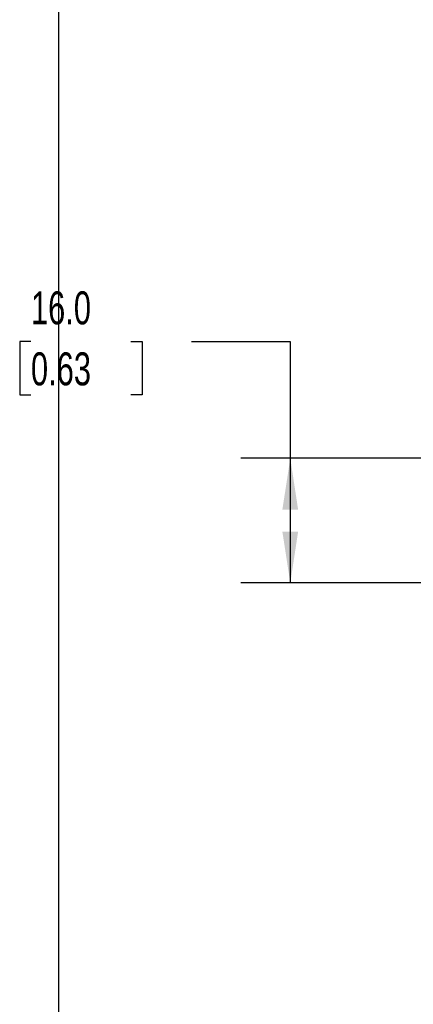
# Model space of a CAD drawing. Header units: millimetres. Extents: x 8 to 546, y 13 to 419.
# Tile 2 of 13: x 8 to 58, y 103 to 230. Entities that reach past the tile are written whole.
import ezdxf

# ---------------------------------------------------------------- set-up
doc = ezdxf.new("R2010")
doc.units = ezdxf.units.MM
doc.header["$LTSCALE"] = 2
doc.linetypes.add('SLD-Solid', pattern=[0])
doc.layers.add('DIMENSIONS', color=140, linetype='SLD-Solid', lineweight=25)
doc.layers.add('TEXT', color=140, linetype='SLD-Solid', lineweight=25)
doc.styles.add('SLDTEXTSTYLE0', font='TXT', dxfattribs={"width": 0.7})
doc.dimstyles.new('SLDDIMSTYLE0', dxfattribs={"dimtxt": 4.316016, "dimasz": 6.604, "dimexe": 0, "dimexo": 0.0625, "dimgap": 1.079004, "dimtad": 0, "dimtih": 1, "dimtoh": 1, "dimrnd": 1e-09, "dimzin": 4, "dimdsep": 46, "dimtxsty": 'SLDTEXTSTYLE0', "dimsah": 1, "dimcen": 0.09, "dimadec": 0, "dimazin": 1, "dimtfac": 1, "dimtofl": 0, "dimtmove": 0, "dimatfit": 3, "dimfxl": 0, "dimfrac": 2, "dimtolj": 1, "dimtzin": 12, "dimarcsym": 0})

# ---------------------------------------------------------------- blocks, each defined once
blk = doc.blocks.new('_D_1')
at = {"layer": 'DIMENSIONS'}
for p, q in [((9.17, 188.49), (7.72, 188.49)), ((7.72, 188.49), (7.72, 181.63)), ((22, 188.49), (23.45, 188.49)), ((23.45, 188.49), (23.45, 181.63)), ((29.78, 188.49), (42.48, 188.49)), ((42.48, 188.49), (42.48, 173.49)), ((7.72, 181.63), (9.17, 181.63)), ((23.45, 181.63), (22, 181.63)), ((68.39, 173.49), (36.13, 173.49)), ((42.48, 173.49), (42.48, 157.49)), ((68.39, 157.49), (36.13, 157.49))]:
    blk.add_line(p, q, dxfattribs=at)
for points in [[(42.48, 173.49), (41.46, 166.88), (43.49, 166.88)], [(42.48, 157.49), (43.49, 164.09), (41.46, 164.09)]]:
    blk.add_solid(points, dxfattribs=at)
at = {"layer": 'DIMENSIONS', "char_height": 4.233, "attachment_point": 1, "style": 'SLDTEXTSTYLE0'}
for s, insert in [('16.0', (9.17, 194.92)), ('0.63', (9.17, 187.09))]:
    blk.add_mtext(s, dxfattribs=dict(at, insert=insert))

msp = doc.modelspace()

# ---------------------------------------------------------------- linework, layer by layer
at = {"layer": 'TEXT'}
msp.add_line((12.7, 419.1), (12.7, 12.7), dxfattribs=at)

# ---------------------------------------------------------------- dimensions: what is measured, and where the dimension line sits
at = {"layer": 'DIMENSIONS'}
dim = msp.add_linear_dim(base=(42.476, 157.485), p1=(70.933, 173.485), p2=(70.933, 157.485), angle=90, dimstyle='SLDDIMSTYLE0', dxfattribs=at)
dim.commit()
dim.dimension.update_dxf_attribs({"geometry": '_D_1', "text_midpoint": (42.476, 188.494), "dimtype": 160})

doc.saveas('drawing.dxf')
